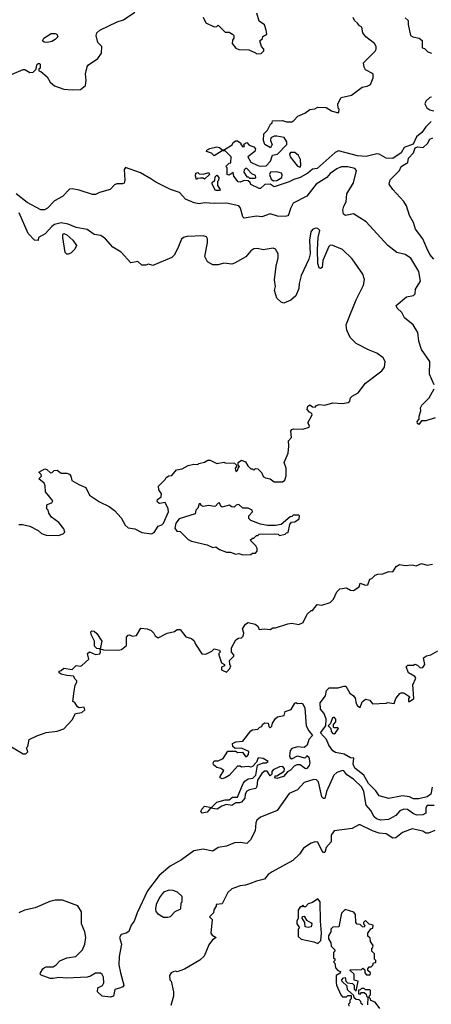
# Model space of a CAD drawing. Extents: x 2239805 to 2396427, y 665731 to 772158.
# Tile 24 of 256: x 2287451 to 2290466, y 680905 to 688121. Entities that reach past the tile are written whole.
import ezdxf

# ---------------------------------------------------------------- set-up
doc = ezdxf.new("R2010")
doc.units = 0

msp = doc.modelspace()

# ---------------------------------------------------------------- linework, layer by layer
at = {"layer": '0CON05XD'}
for points in [[(2287395, 687722.1), (2287475, 687755.6), (2287487.5, 687755), (2287525, 687733.3), (2287550, 687735), (2287571.7, 687758.3), (2287575, 687790), (2287585, 687800), (2287595, 687800), (2287600, 687795), (2287600, 687765), (2287591.7, 687758.3), (2287590, 687745), (2287605, 687740), (2287653, 687703), (2287673.9, 687663.9), (2287705.9, 687635.9), (2287775, 687612.5), (2287835, 687606.2), (2287895, 687610), (2287931.7, 687638.3), (2287937.5, 687675), (2287932.5, 687725), (2287943.9, 687776.1), (2287955, 687790), (2288023.9, 687836.1), (2288050, 687875), (2288052.5, 687925), (2288023.9, 687953.9), (2288010, 688005), (2288016.7, 688025), (2288038.8, 688045), (2288165, 688105.8), (2288210.7, 688119.3), (2288295, 688175.5)], [(2288795, 688140), (2288815, 688097.5), (2288875, 688067.5), (2288895, 688070), (2288905, 688080), (2288955, 688030), (2288985, 688030), (2289010, 688015), (2289020, 688005), (2289020, 687985), (2289008.3, 687971.7), (2289007.5, 687945), (2289035, 687912.5), (2289055, 687902.5), (2289129.3, 687899.3), (2289178.3, 687878.3), (2289185, 687870), (2289218.3, 687871.7), (2289238.3, 687891.7), (2289240, 687905), (2289223, 687923), (2289210, 687965), (2289228.3, 687981.7), (2289231.7, 687998.3), (2289260, 688015), (2289256.7, 688045), (2289243, 688083), (2289205, 688110), (2289188.3, 688168.3)], [(2289205, 686882.5), (2289143, 686913), (2289138.3, 686928.3), (2289125, 686940), (2289095, 686942.5), (2289065, 686930), (2289051.7, 686931.7), (2289020, 686975), (2289015, 687000), (2288985, 686980), (2288970, 686985), (2288970, 687035), (2288960, 687045), (2288985, 687070), (2288998.3, 687071.7), (2289000, 687115), (2288955, 687160), (2288935, 687160), (2288875, 687122.5), (2288855, 687142.5), (2288820, 687155), (2288822.5, 687165), (2288843.6, 687176.4), (2288895, 687188.8), (2288913.6, 687183.6), (2288935, 687167.5), (2288951.7, 687168.3), (2289006.4, 687203.6), (2289015, 687220), (2289035, 687232.5), (2289045, 687232.5), (2289070, 687215), (2289070, 687205), (2289085, 687190), (2289098.3, 687191.7), (2289091.7, 687208.3), (2289115, 687220), (2289131.7, 687201.7), (2289165, 687190), (2289177.5, 687175), (2289172.5, 687155), (2289122.5, 687115), (2289145, 687077.5), (2289195, 687051.2), (2289215, 687046.7), (2289255, 687050), (2289287, 687083), (2289301.7, 687128.3), (2289340, 687135), (2289407.5, 687205), (2289407.5, 687225), (2289388.3, 687258.3), (2289335, 687267.5), (2289315, 687267.5), (2289290, 687255), (2289287.5, 687235), (2289300, 687205), (2289288.3, 687181.7), (2289247.5, 687205), (2289237.5, 687235), (2289240, 687285), (2289265, 687310), (2289287.5, 687355), (2289300, 687365), (2289301.7, 687378.3), (2289375, 687382.5), (2289405, 687372.5), (2289445, 687373.3), (2289459.3, 687380.7), (2289487, 687413), (2289540, 687435), (2289575, 687462.5), (2289611.7, 687468.3), (2289635, 687480), (2289696.7, 687476.7), (2289735, 687452.5), (2289775, 687440), (2289788.3, 687441.7), (2289790, 687465), (2289783, 687473), (2289780, 687505), (2289805, 687550), (2289881.7, 687568.3), (2289960, 687625), (2289997, 687633), (2290020, 687645), (2290040, 687695), (2290040, 687725), (2289983.6, 687753.6), (2289973, 687773), (2289970, 687805), (2290055, 687890), (2290062.5, 687905), (2290062.5, 687925), (2290050, 687945), (2289986.2, 687995), (2289963.3, 688025), (2289957.5, 688065), (2289940, 688075), (2289926.4, 688096.4), (2289902.5, 688115), (2289893, 688137)], [(2290275, 688133.3), (2290297.5, 688115), (2290296.7, 688085), (2290312.5, 688005), (2290330, 687995), (2290375.9, 687985.9), (2290399.3, 687969.3), (2290400, 687915), (2290415, 687910), (2290440, 687885), (2290466.4, 687876.4)], [(2287655, 687954), (2287630, 687955), (2287617.5, 687965), (2287627.5, 687985), (2287681.2, 688018.8), (2287710.5, 688020.5), (2287723.3, 688015), (2287728.8, 687995), (2287711.2, 687975), (2287685, 687960), (2287655, 687954)], [(2290468.3, 687551.7), (2290455, 687550), (2290425, 687522.5), (2290419.2, 687505), (2290434, 687475), (2290455, 687461.2), (2290485, 687452.5)], [(2290465.8, 687375), (2290425, 687334.3), (2290397.1, 687292.9), (2290358.1, 687261.9), (2290332.5, 687207.5), (2290267.1, 687182.9), (2290245, 687144.3), (2290185, 687104.2), (2290135, 687106.7), (2290085, 687134), (2290066.9, 687136.9), (2289987.7, 687117.7), (2289925, 687122.5), (2289785, 687160), (2289761.7, 687148.3), (2289629.3, 687029.3), (2289595, 687024.2), (2289562, 686995), (2289505, 686962.9), (2289459.5, 686950.5), (2289425, 686932.5), (2289315, 686896.2), (2289285, 686916.2), (2289247, 686913), (2289215, 686883.3), (2289205, 686882.5)], [(2290485.6, 686365.6), (2290455, 686400), (2290433.6, 686446.4), (2290403.3, 686515), (2290350, 686585), (2290336.2, 686635), (2290306.7, 686686.7), (2290285, 686757.5), (2290265, 686787.5), (2290183.3, 686875), (2290157.5, 686915), (2290165, 686946.2), (2290234, 687015), (2290245.7, 687044.3), (2290293.3, 687075), (2290300, 687105), (2290334.6, 687145.4), (2290348, 687182), (2290365, 687189.2), (2290405.7, 687184.3), (2290437.1, 687212.9), (2290455, 687245.8), (2290477.5, 687255)], [(2289505, 687040), (2289510, 687055), (2289508, 687095), (2289492, 687125), (2289465, 687146.2), (2289433.8, 687146.2), (2289426.7, 687135), (2289432, 687115), (2289485, 687047.5), (2289505, 687040)], [(2289855, 687041.1), (2289805, 687041.1), (2289775, 687028.1), (2289725, 686992.5), (2289700.8, 686965), (2289622.5, 686915), (2289553, 686827), (2289453.8, 686775), (2289433.4, 686736.6), (2289423.1, 686695), (2289415, 686684.3), (2289395, 686677.8), (2289339.7, 686679.7), (2289285, 686696.7), (2289225, 686676.7), (2289185, 686681.2), (2289095, 686666), (2289085.6, 686675.6), (2289068.5, 686738.5), (2289055, 686755.6), (2288965, 686775.3), (2288876.9, 686773.1), (2288805, 686778.9), (2288765, 686770.8), (2288729.5, 686779.5), (2288665.6, 686805.6), (2288621.2, 686855), (2288555, 686876.2), (2288448.7, 686928.7), (2288410, 686955), (2288335, 686997.1), (2288225, 687037.5), (2288217, 687023), (2288220, 686945), (2288215, 686922.5), (2288203, 686917), (2288162.3, 686917.7), (2288145, 686910), (2288112.5, 686875), (2288036.1, 686853.9), (2288005, 686838.8), (2287985, 686838.8), (2287885, 686871.2), (2287835, 686880), (2287815, 686877.5), (2287763.8, 686825), (2287706.2, 686793.8), (2287655, 686739.4), (2287632.6, 686727.4), (2287605, 686726.7), (2287505, 686781.9), (2287425, 686844.6)], [(2288745, 686950), (2288737.5, 686975), (2288740, 686995), (2288755, 687000), (2288765, 686990), (2288795, 686987.5), (2288835, 687000), (2288840, 686985), (2288805, 686952.5), (2288795, 686960), (2288775, 686960), (2288752.5, 686957.5), (2288745, 686950)], [(2288915, 686870), (2288885, 686870), (2288860, 686915), (2288861.7, 686928.3), (2288880, 686945), (2288881.7, 686968.3), (2288895, 686980), (2288910, 686965), (2288907, 686943), (2288900, 686935), (2288900, 686905), (2288920, 686875), (2288915, 686870)], [(2289175, 686960), (2289180, 686965), (2289178.3, 686978.3), (2289151.7, 686991.7), (2289115, 687030), (2289105, 687030), (2289095, 687020), (2289093, 687003), (2289115, 686970), (2289125, 686970), (2289135, 686960), (2289175, 686960)], [(2289310.8, 686940.8), (2289335, 686941.2), (2289370, 686965), (2289373, 686983), (2289367.5, 686995), (2289335, 687006.7), (2289287, 687003), (2289281.2, 686985), (2289292.7, 686952.7), (2289310.8, 686940.8)], [(2290486.2, 685445), (2290453, 685523), (2290456.1, 685616.1), (2290394.1, 685704.1), (2290373.6, 685763.6), (2290367, 685827), (2290333.8, 685885), (2290268.8, 685935), (2290248.8, 685975), (2290215, 686007.5), (2290207.5, 686025), (2290285, 686088.8), (2290335, 686100), (2290348.8, 686111.2), (2290351.2, 686145), (2290385.8, 686204.2), (2290375.7, 686275), (2290315, 686372), (2290275, 686400), (2290212.5, 686415), (2290147.5, 686465), (2289988.2, 686638.2), (2289895, 686697.5), (2289836.7, 686686.7), (2289822.5, 686695), (2289818, 686725), (2289826, 686755), (2289843.3, 686785), (2289846.2, 686845), (2289895.8, 686925), (2289918, 687015), (2289905, 687030.8), (2289855, 687041.1)], [(2287445, 684420), (2287471.7, 684421.7), (2287525, 684410), (2287587, 684377), (2287610, 684355), (2287645, 684342.5), (2287735, 684340), (2287768.3, 684351.7), (2287780, 684365), (2287775, 684390), (2287736.4, 684436.4), (2287683.6, 684473.6), (2287663, 684503), (2287660, 684525), (2287650, 684535), (2287650, 684565), (2287675, 684577.5), (2287685, 684580), (2287692.5, 684595), (2287639.3, 684659.3), (2287637.5, 684705), (2287630, 684725), (2287590, 684755), (2287610, 684775), (2287608.3, 684788.3), (2287590, 684805), (2287635, 684830), (2287650, 684825), (2287675, 684800), (2287688.3, 684801.7), (2287703, 684817), (2287725, 684820), (2287755, 684796.7), (2287795, 684796.7), (2287815, 684788.8), (2287826.2, 684775), (2287833.6, 684743.6), (2287883, 684713), (2287935, 684692.5), (2287962.5, 684635), (2288035, 684587.5), (2288105, 684552.5), (2288145, 684522.5), (2288195, 684470), (2288222.5, 684415), (2288245, 684397.5), (2288295, 684390), (2288345, 684362.5), (2288415, 684352.5), (2288436.4, 684363.6), (2288465, 684410), (2288491.7, 684418.3), (2288505, 684430), (2288540, 684515), (2288538.8, 684535), (2288515, 684582.5), (2288475, 684573.8), (2288462.3, 684582.3), (2288456.7, 684595), (2288460, 684605), (2288487, 684623), (2288490, 684645), (2288470, 684675), (2288468.3, 684701.7), (2288515, 684750), (2288523.6, 684766.4), (2288543, 684777), (2288565, 684780), (2288598.3, 684821.7), (2288641.7, 684828.3), (2288685, 684852.5), (2288725, 684862.5), (2288755, 684860), (2288763, 684867), (2288805, 684876.7), (2288828.3, 684891.7), (2288845, 684892.5), (2288895, 684867.5), (2288945, 684877.5), (2288955, 684872.5), (2289025, 684870), (2289040, 684855), (2289040, 684845), (2289030, 684835), (2289035, 684810), (2289048.3, 684821.7), (2289050, 684835), (2289060, 684845), (2289050, 684855), (2289050, 684875), (2289075, 684892.5), (2289105, 684880), (2289120.7, 684850.7), (2289145, 684830), (2289155, 684830), (2289165, 684820), (2289178.3, 684831.7), (2289195, 684830), (2289225, 684800), (2289233.6, 684773.6), (2289252, 684762), (2289286, 684756), (2289315, 684732.5), (2289376.4, 684733.6), (2289393, 684747), (2289403, 684777), (2289402.5, 684835), (2289387.5, 684875), (2289416.4, 684943.6), (2289422.5, 684995), (2289420, 685035), (2289441.7, 685058.3), (2289437.5, 685105), (2289443.6, 685116.4), (2289457, 685123), (2289525, 685120), (2289570, 685135), (2289572.5, 685145), (2289562.5, 685165), (2289592.5, 685225), (2289590, 685235), (2289573.6, 685243.6), (2289557.5, 685265), (2289560.7, 685289.3), (2289575, 685297.5), (2289595, 685282.5), (2289615, 685280), (2289625, 685292.5), (2289645, 685300), (2289685, 685296.7), (2289745, 685312.5), (2289815, 685306.7), (2289857.5, 685315), (2289870, 685325), (2289875, 685350), (2289885, 685362.5), (2289930, 685385), (2289983.6, 685456.4), (2290103, 685547), (2290122.5, 685575), (2290126.7, 685615), (2290113, 685643), (2290066.1, 685676.1), (2290005, 685700), (2289915, 685746.7), (2289871.7, 685791.7), (2289846.7, 685845), (2289843.3, 685885), (2289850, 685905), (2289915, 686067.5), (2289968.8, 686175), (2289976.1, 686216.1), (2289963.3, 686255), (2289885, 686367.5), (2289815.8, 686435.8), (2289745, 686466.2), (2289725, 686468), (2289715, 686458), (2289672.2, 686355), (2289665.5, 686305), (2289655, 686296.2), (2289645, 686301.2), (2289633.4, 686333.4), (2289631.9, 686435), (2289638.1, 686525), (2289650, 686575), (2289635, 686590), (2289615, 686592.5), (2289595, 686582.5), (2289583.3, 686565), (2289574, 686505), (2289577.5, 686405), (2289569.2, 686365), (2289512, 686245), (2289497, 686187), (2289495, 686150), (2289473.6, 686096.4), (2289436.1, 686063.9), (2289385, 686042.5), (2289365, 686050), (2289335, 686080), (2289326.7, 686105), (2289317, 686137), (2289323.3, 686165), (2289317.5, 686215), (2289330, 686315), (2289344, 686375), (2289343.6, 686403.6), (2289325, 686440), (2289307, 686447), (2289235, 686433.3), (2289193, 686443), (2289165, 686442.5), (2289145, 686427.5), (2289108.3, 686381.7), (2289025, 686336.7), (2289005, 686330), (2288945, 686336.7), (2288905, 686323.3), (2288865, 686323.3), (2288827, 686347), (2288807.5, 686385), (2288827.5, 686485), (2288827.5, 686515), (2288819.3, 686529.3), (2288795, 686536.7), (2288675, 686532.5), (2288650, 686525), (2288637, 686513), (2288610, 686445), (2288583.3, 686395), (2288565, 686376.7), (2288425, 686320), (2288395, 686330), (2288375, 686322.5), (2288345, 686322.5), (2288315, 686347.5), (2288265, 686337.5), (2288195, 686417.5), (2288133.6, 686453.6), (2288080, 686515), (2288045, 686540), (2287995, 686547.5), (2287945, 686583.8), (2287865, 686598), (2287805, 686622), (2287755, 686631.2), (2287705, 686618.8), (2287685, 686606.2), (2287638.1, 686551.9), (2287587.5, 686525), (2287586.7, 686503.3), (2287560, 686505), (2287513, 686553), (2287445.7, 686705)], [(2287805, 686402.5), (2287795, 686402.5), (2287783.3, 686415), (2287766.7, 686525), (2287767.5, 686545), (2287775, 686552.5), (2287795, 686543.3), (2287840, 686505), (2287866.4, 686466.4), (2287855, 686440), (2287825, 686410), (2287805, 686402.5)], [(2290495, 685203.6), (2290425, 685181.2), (2290395, 685180), (2290375, 685153.3), (2290365, 685160), (2290363.3, 685175), (2290377.5, 685192.5), (2290376.7, 685215), (2290390, 685255), (2290387.5, 685275), (2290397.5, 685295), (2290450.5, 685349.5), (2290488, 685415)], [(2289085, 684197.5), (2289145, 684200), (2289155, 684210), (2289178.3, 684211.7), (2289190, 684225), (2289190, 684245), (2289180, 684265), (2289140, 684305), (2289155, 684320), (2289165, 684320), (2289185, 684340), (2289195, 684340), (2289205, 684350), (2289315, 684352.5), (2289345, 684350), (2289355, 684340), (2289395, 684350), (2289405, 684360), (2289418.3, 684361.7), (2289428.3, 684421.7), (2289441.7, 684438.3), (2289465, 684440), (2289498.3, 684461.7), (2289500, 684485), (2289495, 684490), (2289455, 684490), (2289445, 684480), (2289431.7, 684478.3), (2289365, 684420), (2289325, 684412.5), (2289265, 684412.5), (2289215, 684422.5), (2289145, 684450), (2289130, 684465), (2289130, 684485), (2289157, 684513), (2289152.5, 684525), (2289125, 684540), (2289085, 684540), (2289055, 684567.5), (2289036.4, 684563.6), (2289021.2, 684548.8), (2289005, 684550), (2288985, 684563.3), (2288935, 684548.8), (2288923.3, 684555), (2288915, 684580), (2288903.6, 684576.4), (2288885.7, 684554.3), (2288875, 684552), (2288835, 684560), (2288793.9, 684553.9), (2288780.5, 684560.5), (2288775, 684572.5), (2288765, 684572.5), (2288755, 684540), (2288740, 684525), (2288735, 684500), (2288618.3, 684461.7), (2288595, 684430), (2288587.5, 684395), (2288601.7, 684371.7), (2288625, 684370), (2288685, 684310), (2288708.3, 684298.3), (2288825, 684272.5), (2288865, 684252.5), (2288887, 684257), (2288915, 684237.5), (2288965, 684217.5), (2288995, 684217.5), (2289035, 684202.5), (2289055, 684207.5), (2289085, 684197.5)], [(2287378.3, 682798.3), (2287475, 682740), (2287495, 682740), (2287510, 682755), (2287500, 682785), (2287510, 682795), (2287520, 682845), (2287575, 682872.5), (2287645, 682897.5), (2287725, 682906.7), (2287775, 682922.5), (2287835, 682990), (2287860, 683035), (2287905, 683042.5), (2287928.3, 683061.7), (2287921.7, 683081.7), (2287886.4, 683076.4), (2287874, 683084), (2287855, 683117.5), (2287840, 683125), (2287849.3, 683199.3), (2287856.2, 683243.8), (2287870, 683265), (2287870, 683275), (2287856.7, 683286.7), (2287845, 683310), (2287795, 683313.3), (2287753.6, 683323.6), (2287740, 683335), (2287740, 683345), (2287755, 683350), (2287773, 683367), (2287835, 683357.5), (2287865, 683387.5), (2287895, 683383.3), (2287905, 683387.5), (2287957.5, 683435), (2287947.5, 683475), (2287963, 683487), (2288005, 683467.5), (2288036.4, 683473.6), (2288042.5, 683485), (2288040, 683510), (2288015, 683512.5), (2287998.3, 683528.3), (2287997.5, 683565), (2287973.3, 683615), (2287972.5, 683635), (2287978.3, 683641.7), (2287995, 683640), (2288015, 683623.3), (2288052.5, 683565), (2288040, 683510), (2288065, 683502.5), (2288175, 683498.8), (2288197.5, 683505), (2288232.5, 683535), (2288233.8, 683595), (2288245, 683610), (2288255, 683612.5), (2288275, 683602.5), (2288305, 683607.5), (2288338.3, 683661.7), (2288385, 683656.7), (2288412.5, 683645), (2288432.5, 683625), (2288442.5, 683605), (2288465, 683590), (2288530, 683625), (2288585, 683637.5), (2288605, 683652.5), (2288625, 683652.5), (2288667, 683597), (2288710, 683585), (2288729.3, 683569.3), (2288737.5, 683545), (2288785, 683473.3), (2288815, 683471.2), (2288857, 683493), (2288875, 683510), (2288915, 683500), (2288920, 683485), (2288910, 683475), (2288910, 683465), (2288928.3, 683408.3), (2288950, 683395), (2288950, 683385), (2288930, 683375), (2288930, 683355), (2288965, 683340), (2288990, 683365), (2288997.5, 683385), (2288990, 683395), (2288987.5, 683425), (2289020, 683455), (2289020, 683465), (2289002.5, 683485), (2289003, 683517), (2289033.6, 683576.4), (2289053, 683587), (2289075, 683590), (2289088.3, 683601.7), (2289092.5, 683625), (2289083, 683657), (2289105, 683690), (2289125, 683702.5), (2289175, 683690), (2289196.1, 683676.1), (2289205, 683652.5), (2289245, 683657.5), (2289285, 683652.5), (2289305, 683662.5), (2289325, 683662.5), (2289415, 683692.5), (2289445, 683696.7), (2289495, 683687.5), (2289526.4, 683703.6), (2289557, 683763), (2289585, 683790), (2289595, 683790), (2289630, 683835), (2289665, 683830), (2289725, 683850), (2289750, 683875), (2289773, 683927), (2289795, 683950), (2289845, 683957.5), (2289875, 683940), (2289895, 683936.7), (2289937.5, 683965), (2289945, 683990), (2289985, 683977.5), (2290001.7, 683978.3), (2290015, 684020), (2290030, 684025), (2290055, 684050), (2290075, 684057.5), (2290111.7, 684058.3), (2290153.6, 684076.4), (2290185, 684073.3), (2290208, 684112), (2290232.3, 684127.7), (2290275, 684120.5), (2290325, 684126), (2290355, 684117.5), (2290395, 684134.6), (2290435, 684123.6), (2290475, 684130.4)], [(2290471.2, 682495), (2290461.2, 682445), (2290435, 682425.7), (2290375, 682410.5), (2290335, 682411.1), (2290305, 682424.4), (2290255, 682433.1), (2290155, 682412.5), (2290083.6, 682433.6), (2290058.8, 682468.8), (2290005, 682522.9), (2289970.8, 682585), (2289905, 682634.3), (2289894.4, 682665.6), (2289897.5, 682707.5), (2289875, 682711.2), (2289828.7, 682738.7), (2289765, 682750.6), (2289743.4, 682763.4), (2289715.8, 682805), (2289699.2, 682845), (2289655, 682893.3), (2289692.5, 682945), (2289696.7, 682995), (2289680, 683035), (2289655, 683067.5), (2289652.5, 683115), (2289690, 683165), (2289697.5, 683205), (2289717, 683223), (2289783.6, 683223.6), (2289825, 683236.7), (2289840, 683235), (2289870, 683185), (2289896.4, 683166.4), (2289908.3, 683148.3), (2289915, 683110), (2289925, 683092.5), (2289945, 683080), (2289959.3, 683120.7), (2289985, 683141.2), (2290015, 683133.3), (2290035, 683107.5), (2290135, 683112.5), (2290145, 683117.5), (2290195, 683110), (2290206.7, 683145), (2290235, 683182.5), (2290245, 683187.5), (2290265, 683187.5), (2290308.3, 683158.3), (2290300, 683145), (2290300, 683125), (2290307, 683123), (2290337.5, 683145), (2290330, 683245), (2290352.5, 683295), (2290346.4, 683306.4), (2290300, 683335), (2290282.5, 683377.5), (2290295, 683390), (2290335, 683390), (2290345, 683397.5), (2290365, 683390), (2290385, 683370), (2290405, 683372.5), (2290417.5, 683395), (2290407.5, 683445), (2290430.5, 683459.5), (2290463.6, 683466.4), (2290514.1, 683495.9)], [(2288786.4, 682306.4), (2288776.7, 682315), (2288783.8, 682335), (2288805, 682357.5), (2288855, 682347.5), (2288895, 682386.7), (2288955, 682402.5), (2288985, 682402.5), (2289008.3, 682421.7), (2289046.4, 682423.6), (2289087.3, 682522.7), (2289100, 682540), (2289125, 682556.7), (2289157.7, 682562.3), (2289180, 682585), (2289191.7, 682658.3), (2289235, 682673.8), (2289256.4, 682673.6), (2289270, 682685), (2289235, 682706.7), (2289198.3, 682711.7), (2289185, 682680), (2289155, 682647.5), (2289145, 682642.5), (2289125, 682647.5), (2289075, 682642.5), (2289065, 682650), (2289045, 682650), (2288985, 682582.5), (2288956.7, 682563.3), (2288935, 682557.5), (2288920, 682565), (2288920, 682575), (2288947, 682617), (2288925, 682632.5), (2288895, 682640), (2288870.7, 682660.7), (2288867.5, 682675), (2288875, 682690), (2288905, 682690), (2288940, 682705), (2288975, 682760), (2289035, 682760), (2289045, 682750), (2289081.7, 682751.7), (2289105, 682720), (2289115, 682720), (2289126.7, 682735), (2289128.3, 682758.3), (2289075, 682782.5), (2289028.3, 682778.3), (2289013, 682793), (2289010, 682815), (2289035, 682827.5), (2289086.1, 682833.9), (2289145, 682910), (2289156.7, 682916.7), (2289195, 682920), (2289210, 682935), (2289225, 682940), (2289230, 682955), (2289245, 682966.7), (2289270, 682965), (2289275, 682940), (2289285, 682930), (2289297, 682943), (2289302.5, 682965), (2289325, 683000), (2289338.3, 683011.7), (2289388.3, 683021.7), (2289395, 683050), (2289440, 683065), (2289465, 683112.5), (2289475, 683117.5), (2289485, 683110), (2289515, 683112.5), (2289525, 683106.7), (2289540, 683075), (2289549.2, 682945), (2289567.8, 682907.8), (2289595.6, 682875), (2289569.4, 682845), (2289556, 682805), (2289545, 682793.3), (2289535, 682786.7), (2289485, 682792.5), (2289445, 682778.8), (2289432, 682765), (2289426.4, 682726.4), (2289431.2, 682711.2), (2289445, 682702.5), (2289485, 682726.2), (2289535, 682710), (2289546.4, 682713.6), (2289555, 682727.5), (2289568, 682715), (2289575.6, 682675), (2289570, 682655), (2289555, 682633.8), (2289545, 682630), (2289505, 682658.8), (2289480.5, 682659.5), (2289460.8, 682649.2), (2289435, 682620), (2289411.2, 682608.8), (2289382.5, 682575), (2289335, 682560), (2289320, 682565), (2289321.7, 682578.3), (2289335, 682580), (2289387, 682613), (2289389.3, 682629.3), (2289377, 682647), (2289355, 682643.8), (2289307, 682623), (2289298.3, 682611.7), (2289298.3, 682591.7), (2289285, 682580), (2289262.5, 682612.5), (2289245, 682613.3), (2289225, 682596.7), (2289192.5, 682547.5), (2289188.3, 682501.7), (2289180, 682485), (2289134.3, 682475.7), (2289114.4, 682465.6), (2289102, 682445), (2289100, 682415), (2289076.2, 682385), (2289061.4, 682381.4), (2289035, 682382), (2289005, 682362), (2288965, 682368.8), (2288932.3, 682357.7), (2288896.1, 682333.9), (2288848.3, 682341.7), (2288825, 682313.8), (2288786.4, 682306.4)], [(2289755, 682887.5), (2289765, 682893.3), (2289786.7, 682925), (2289781.7, 682931.7), (2289755, 682930), (2289750, 682935), (2289750, 682955), (2289766.7, 682975), (2289766.7, 682995), (2289755, 683010), (2289742.5, 683005), (2289728.3, 682961.7), (2289710, 682945), (2289730, 682925), (2289732.5, 682905), (2289745, 682890), (2289755, 682887.5)], [(2290487.2, 682362.8), (2290435, 682362.5), (2290424.8, 682345), (2290425, 682304.3), (2290405, 682293.8), (2290361.9, 682291.9), (2290335, 682301.5), (2290291.3, 682331.3), (2290265, 682335.5), (2290235, 682323.3), (2290205, 682287.5), (2290151.7, 682258.3), (2290095, 682254.4), (2290063.3, 682265), (2290048.3, 682278.3), (2290022.5, 682325), (2289988.9, 682365), (2289970.5, 682465), (2289955.9, 682495), (2289895, 682554.6), (2289846.5, 682586.5), (2289825.6, 682615), (2289815, 682617.3), (2289775, 682604.3), (2289751.4, 682585), (2289697.8, 682465), (2289685, 682413.8), (2289675, 682413.3), (2289664.4, 682424.4), (2289640.4, 682535), (2289625, 682550), (2289605, 682553.2), (2289535, 682529.4), (2289484.6, 682475.4), (2289425, 682448.5), (2289335.7, 682325), (2289271.8, 682298.2), (2289213.9, 682276.1), (2289187.5, 682255), (2289180, 682235), (2289176.2, 682175), (2289140.5, 682109.5), (2289115, 682082.5), (2289065, 682090), (2289025, 682088.8), (2288965, 682063.8), (2288905, 682053.8), (2288865, 682027.1), (2288795, 682041.8), (2288725, 682028.9), (2288635.9, 681964.1), (2288552, 681918), (2288472.2, 681847.8), (2288387.1, 681735), (2288310, 681575), (2288288, 681515), (2288266.7, 681485), (2288250.7, 681439.3), (2288230, 681425), (2288193.9, 681416.1), (2288182.5, 681395), (2288197.5, 681345), (2288178.8, 681255), (2288178, 681195), (2288190, 681135), (2288213.3, 681045), (2288205, 681032.5), (2288190, 681025), (2288147, 681013), (2288137.5, 680965), (2288115, 680956.7), (2288055, 680963.8), (2288020, 680995), (2288023.3, 681025), (2288057.5, 681042.5), (2288067.7, 681062.3), (2288064.1, 681104.1), (2288053.9, 681123.9), (2288041.7, 681131.7), (2288005, 681134), (2287969.5, 681110.5), (2287945.7, 681104.3), (2287795, 681096.9), (2287737.9, 681102.1), (2287692.7, 681092.7), (2287673, 681093), (2287607, 681117), (2287600, 681125), (2287602.5, 681135), (2287620, 681165), (2287632.5, 681175), (2287645, 681180), (2287695, 681178.8), (2287717, 681193), (2287745.7, 681224.3), (2287795, 681244.2), (2287861.2, 681255), (2287910.6, 681305), (2287926.9, 681345), (2287935.6, 681395), (2287928.8, 681435), (2287904.5, 681495), (2287902.8, 681582.8), (2287876.6, 681626.6), (2287765, 681668), (2287711.2, 681668.8), (2287671.7, 681658.3), (2287565, 681611.2), (2287485, 681594), (2287445, 681576)], [(2290490.9, 682179.1), (2290445, 682160), (2290425, 682160), (2290405, 682172.5), (2290325, 682191.4), (2290255, 682163.8), (2290205.5, 682124.5), (2290185, 682121.4), (2290135, 682153.1), (2290085, 682158.6), (2290035, 682175.7), (2289945, 682220), (2289935, 682220), (2289885, 682192.5), (2289755, 682176.7), (2289732.5, 682145), (2289731.2, 682095), (2289695.8, 682055), (2289685, 682017.5), (2289675, 682017.5), (2289665, 682032.5), (2289635, 682093.3), (2289615, 682096), (2289585, 682086.2), (2289530.7, 682049.3), (2289500, 682005), (2289452.3, 681957.7), (2289300, 681875), (2289270, 681855), (2289245, 681822.5), (2289185, 681807.5), (2289135, 681786.7), (2289105, 681776.7), (2289065, 681773.3), (2289005, 681750), (2288976.4, 681723.6), (2288935, 681640), (2288890, 681635), (2288890, 681625), (2288873, 681597), (2288870, 681575), (2288840, 681545), (2288860, 681525), (2288850, 681425), (2288860.7, 681410.7), (2288890, 681395), (2288863.6, 681376.4), (2288835, 681340), (2288803, 681257), (2288770.7, 681229.3), (2288658.3, 681161.7), (2288605, 681142.5), (2288595, 681147.5), (2288575, 681142.5), (2288560, 681135), (2288547.5, 681115), (2288550, 681085), (2288560, 681075), (2288576.7, 680995), (2288576.4, 680963.6), (2288556.7, 680895)], [(2288535, 681542.5), (2288555, 681547.5), (2288590, 681585), (2288630, 681605), (2288632.5, 681647.5), (2288640, 681655), (2288640, 681695), (2288607, 681727), (2288575, 681737.5), (2288545, 681740), (2288505, 681727.5), (2288475, 681687.5), (2288450, 681635), (2288444.2, 681604.2), (2288448.8, 681585), (2288460.5, 681570.5), (2288503.6, 681543.6), (2288535, 681542.5)], [(2289635, 681350), (2289657, 681373), (2289662.5, 681425), (2289653.3, 681515), (2289652.5, 681655), (2289635, 681677.5), (2289595, 681650), (2289565, 681640), (2289545, 681620), (2289535, 681620), (2289525, 681630), (2289515, 681620), (2289505, 681620), (2289490, 681595), (2289490, 681535), (2289480, 681515), (2289480, 681495), (2289500, 681465), (2289490, 681455), (2289491.7, 681401.7), (2289513, 681383), (2289605, 681362.5), (2289635, 681350)], [(2289965, 680900), (2289951.7, 680911.7), (2289950, 680925), (2289938.3, 680938.3), (2289915, 680940), (2289901.7, 680951.7), (2289898.3, 680968.3), (2289851.7, 681011.7), (2289848.3, 681038.3), (2289811.7, 681071.7), (2289810, 681085), (2289821.7, 681098.3), (2289835, 681100), (2289840, 681075), (2289851.7, 681061.7), (2289888.3, 681058.3), (2289900, 681045), (2289900, 681015), (2289915, 681000), (2289930, 681075), (2289901.7, 681081.7), (2289900, 681125), (2289871.7, 681151.7), (2289871.7, 681158.3), (2289955, 681160), (2289965, 681170), (2289978.3, 681158.3), (2289980, 681135), (2289991.7, 681121.7), (2290018.3, 681121.7), (2290020, 681135), (2290001.7, 681151.7), (2290000, 681165), (2290011.7, 681178.3), (2290025, 681180), (2290038.3, 681191.7), (2290041.7, 681208.3), (2290060, 681210), (2290060, 681225), (2290050, 681235), (2290050, 681275), (2290030, 681295), (2290030, 681315), (2290038.3, 681321.7), (2290040, 681335), (2290020, 681365), (2290018.3, 681388.3), (2290000, 681405), (2290000, 681425), (2290021.7, 681458.3), (2290038.3, 681461.7), (2290040, 681485), (2290011.7, 681491.7), (2289985, 681520), (2289970, 681505), (2289970, 681495), (2289980, 681485), (2289975, 681470), (2289961.7, 681471.7), (2289945, 681490), (2289921.7, 681491.7), (2289912.5, 681505), (2289911.7, 681561.7), (2289899.3, 681579.3), (2289835, 681600), (2289808.3, 681571.7), (2289787.5, 681472.5), (2289745, 681470), (2289730, 681455), (2289730, 681435), (2289713, 681407), (2289712.5, 681385), (2289730, 681355), (2289731.7, 681331.7), (2289760, 681305), (2289760, 681295), (2289750, 681285), (2289750, 681245), (2289758.3, 681238.3), (2289760, 681225), (2289750, 681215), (2289760, 681205), (2289763, 681173), (2289781.7, 681151.7), (2289800, 681145), (2289798.3, 681131.7), (2289770, 681115), (2289770, 681065), (2289772.5, 681045), (2289803, 680973), (2289815, 680960), (2289845, 680960), (2289855, 680970), (2289878.3, 680968.3), (2289880, 680945), (2289870, 680935), (2289870, 680915), (2289860, 680905), (2289861.7, 680891.7)], [(2289565, 681467.5), (2289541.7, 681471.7), (2289540, 681505), (2289520, 681535), (2289521.7, 681548.3), (2289535, 681550), (2289551.7, 681521.7), (2289585, 681502.5), (2289590, 681495), (2289585, 681472.5), (2289565, 681467.5)], [(2290090, 680875), (2290055, 680920), (2290021.7, 680931.7), (2290020, 680945), (2290010, 680955), (2290010, 680965), (2290020, 680975), (2290020, 681005), (2290015, 681010), (2289985, 681010), (2289975, 681020), (2289955, 681020), (2289945, 681010), (2289931.7, 681008.3), (2289931.7, 680981.7), (2289945, 680980), (2289955, 680990), (2289975, 680990), (2289988.3, 680978.3), (2289990, 680965), (2290000, 680955), (2289998.3, 680901.7)]]:
    msp.add_lwpolyline(points, dxfattribs=at)

doc.saveas('drawing.dxf')
